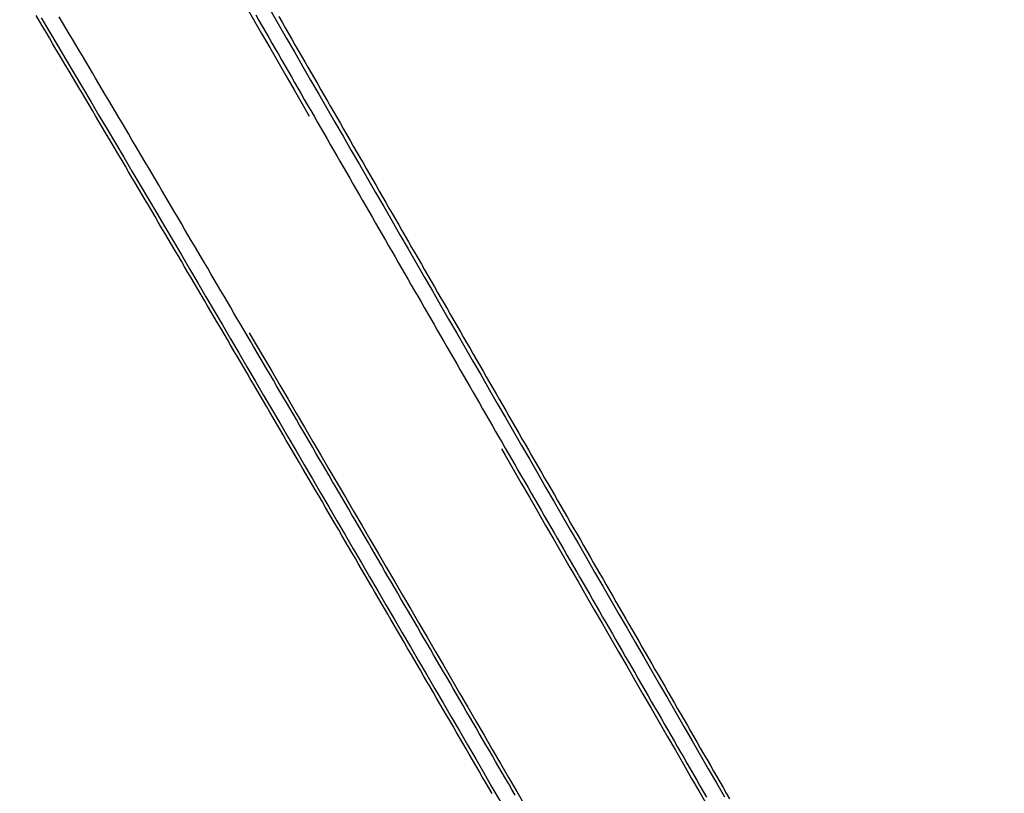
# Model space of a CAD drawing. Header units: metres. Extents: x 209848 to 209928, y 1182430 to 1182563.
# Tile 4 of 256: x 209886 to 209901, y 1182455 to 1182467. Entities that reach past the tile are written whole.
import ezdxf

# ---------------------------------------------------------------- set-up
doc = ezdxf.new("R2010")
doc.units = ezdxf.units.M
doc.header["$MEASUREMENT"] = 0
doc.linetypes.add('DGN Style 2', pattern=[15.036391, 9.021834, -6.014556])
doc.layers.get('0').update_dxf_attribs({"color": 254})

# ---------------------------------------------------------------- blocks, each defined once
blk = doc.blocks.new('*U3')
at = {"color": 40, "linetype": 'Continuous'}
for p, q in [((34.711, -31.738), (34.659, -31.651)), ((34.763, -31.825), (34.711, -31.738)), ((38.457, -31.667), (38.508, -31.755)), ((34.815, -31.912), (34.763, -31.825)), ((38.508, -31.755), (38.559, -31.843)), ((38.559, -31.843), (38.609, -31.931)), ((34.866, -32), (34.815, -31.912)), ((34.918, -32.087), (34.866, -32)), ((38.609, -31.931), (38.66, -32.019)), ((38.66, -32.019), (38.711, -32.107)), ((34.97, -32.174), (34.918, -32.087)), ((35.022, -32.261), (34.97, -32.174)), ((38.711, -32.107), (38.762, -32.195)), ((38.762, -32.195), (38.812, -32.284)), ((35.074, -32.349), (35.022, -32.261)), ((35.126, -32.436), (35.074, -32.349)), ((38.812, -32.284), (38.863, -32.372)), ((35.177, -32.523), (35.126, -32.436)), ((38.863, -32.372), (38.914, -32.46)), ((38.914, -32.46), (38.964, -32.548)), ((35.229, -32.61), (35.177, -32.523)), ((35.281, -32.698), (35.229, -32.61)), ((38.964, -32.548), (39.015, -32.636)), ((39.015, -32.636), (39.066, -32.724)), ((35.333, -32.785), (35.281, -32.698)), ((35.384, -32.872), (35.333, -32.785)), ((39.066, -32.724), (39.116, -32.812)), ((39.116, -32.812), (39.167, -32.9)), ((35.436, -32.96), (35.384, -32.872)), ((35.488, -33.047), (35.436, -32.96)), ((39.167, -32.9), (39.218, -32.988)), ((35.539, -33.134), (35.488, -33.047)), ((39.218, -32.988), (39.269, -33.076)), ((39.269, -33.076), (39.319, -33.164)), ((35.591, -33.222), (35.539, -33.134)), ((35.643, -33.309), (35.591, -33.222)), ((39.319, -33.164), (39.37, -33.252)), ((39.37, -33.252), (39.421, -33.341)), ((35.694, -33.396), (35.643, -33.309)), ((35.746, -33.484), (35.694, -33.396)), ((39.421, -33.341), (39.472, -33.429)), ((39.472, -33.429), (39.522, -33.517)), ((35.798, -33.571), (35.746, -33.484)), ((35.849, -33.658), (35.798, -33.571)), ((39.522, -33.517), (39.573, -33.605)), ((35.901, -33.746), (35.849, -33.658)), ((35.953, -33.833), (35.901, -33.746)), ((39.573, -33.605), (39.624, -33.693)), ((39.624, -33.693), (39.675, -33.781)), ((36.004, -33.921), (35.953, -33.833)), ((39.675, -33.781), (39.725, -33.869)), ((39.725, -33.869), (39.776, -33.957)), ((36.056, -34.008), (36.004, -33.921)), ((36.107, -34.095), (36.056, -34.008)), ((39.776, -33.957), (39.827, -34.045)), ((39.827, -34.045), (39.878, -34.133)), ((36.159, -34.183), (36.107, -34.095)), ((36.211, -34.27), (36.159, -34.183)), ((39.878, -34.133), (39.928, -34.221)), ((36.262, -34.358), (36.211, -34.27)), ((36.314, -34.445), (36.262, -34.358)), ((39.928, -34.221), (39.979, -34.309)), ((39.979, -34.309), (40.03, -34.397)), ((36.365, -34.533), (36.314, -34.445)), ((40.03, -34.397), (40.081, -34.486)), ((40.081, -34.486), (40.131, -34.574)), ((36.417, -34.62), (36.365, -34.533)), ((36.468, -34.707), (36.417, -34.62)), ((40.131, -34.574), (40.182, -34.662)), ((40.182, -34.662), (40.233, -34.75)), ((36.52, -34.795), (36.468, -34.707)), ((36.571, -34.882), (36.52, -34.795)), ((40.233, -34.75), (40.284, -34.838)), ((36.623, -34.97), (36.571, -34.882)), ((36.674, -35.057), (36.623, -34.97)), ((40.284, -34.838), (40.334, -34.926)), ((40.334, -34.926), (40.385, -35.014)), ((36.726, -35.145), (36.674, -35.057)), ((40.385, -35.014), (40.436, -35.102)), ((40.436, -35.102), (40.487, -35.19)), ((36.777, -35.232), (36.726, -35.145)), ((36.829, -35.32), (36.777, -35.232)), ((40.487, -35.19), (40.537, -35.278)), ((40.537, -35.278), (40.588, -35.366)), ((36.88, -35.407), (36.829, -35.32)), ((36.932, -35.495), (36.88, -35.407)), ((40.588, -35.366), (40.639, -35.454)), ((36.983, -35.582), (36.932, -35.495)), ((37.035, -35.67), (36.983, -35.582)), ((40.639, -35.454), (40.69, -35.542)), ((40.69, -35.542), (40.74, -35.63)), ((37.086, -35.757), (37.035, -35.67)), ((40.74, -35.63), (40.791, -35.719)), ((40.791, -35.719), (40.842, -35.807)), ((37.138, -35.845), (37.086, -35.757)), ((37.189, -35.932), (37.138, -35.845)), ((40.842, -35.807), (40.893, -35.895)), ((40.893, -35.895), (40.943, -35.983)), ((37.24, -36.02), (37.189, -35.932)), ((37.292, -36.108), (37.24, -36.02)), ((40.943, -35.983), (40.994, -36.071)), ((37.343, -36.195), (37.292, -36.108)), ((37.395, -36.283), (37.343, -36.195)), ((40.994, -36.071), (41.045, -36.159)), ((41.045, -36.159), (41.096, -36.247)), ((37.446, -36.37), (37.395, -36.283)), ((41.096, -36.247), (41.146, -36.335)), ((41.146, -36.335), (41.197, -36.423)), ((37.497, -36.458), (37.446, -36.37)), ((37.549, -36.545), (37.497, -36.458)), ((41.197, -36.423), (41.248, -36.511)), ((41.248, -36.511), (41.299, -36.599)), ((37.6, -36.633), (37.549, -36.545)), ((37.652, -36.721), (37.6, -36.633)), ((41.299, -36.599), (41.349, -36.687)), ((37.703, -36.808), (37.652, -36.721)), ((37.754, -36.896), (37.703, -36.808)), ((41.349, -36.687), (41.4, -36.775)), ((41.4, -36.775), (41.451, -36.863)), ((37.806, -36.983), (37.754, -36.896)), ((37.857, -37.071), (37.806, -36.983)), ((41.451, -36.863), (41.502, -36.951)), ((41.502, -36.951), (41.553, -37.039)), ((37.908, -37.158), (37.857, -37.071)), ((41.553, -37.039), (41.603, -37.127)), ((41.603, -37.127), (41.654, -37.215)), ((37.96, -37.246), (37.908, -37.158)), ((38.011, -37.334), (37.96, -37.246)), ((41.654, -37.215), (41.705, -37.304)), ((38.062, -37.421), (38.011, -37.334)), ((38.114, -37.509), (38.062, -37.421)), ((41.705, -37.304), (41.756, -37.392)), ((41.756, -37.392), (41.806, -37.48)), ((38.165, -37.597), (38.114, -37.509)), ((38.216, -37.684), (38.165, -37.597)), ((41.806, -37.48), (41.857, -37.568)), ((41.857, -37.568), (41.908, -37.656)), ((38.268, -37.772), (38.216, -37.684)), ((41.908, -37.656), (41.959, -37.744)), ((41.959, -37.744), (42.009, -37.832)), ((38.319, -37.859), (38.268, -37.772)), ((38.37, -37.947), (38.319, -37.859)), ((42.009, -37.832), (42.06, -37.92)), ((38.421, -38.035), (38.37, -37.947)), ((38.473, -38.122), (38.421, -38.035)), ((42.06, -37.92), (42.111, -38.008)), ((42.111, -38.008), (42.162, -38.096)), ((38.524, -38.21), (38.473, -38.122)), ((38.575, -38.298), (38.524, -38.21)), ((42.162, -38.096), (42.212, -38.184)), ((42.212, -38.184), (42.263, -38.272)), ((38.626, -38.385), (38.575, -38.298)), ((42.263, -38.272), (42.314, -38.36)), ((42.314, -38.36), (42.365, -38.448)), ((38.678, -38.473), (38.626, -38.385)), ((38.729, -38.561), (38.678, -38.473)), ((42.365, -38.448), (42.415, -38.536)), ((38.78, -38.648), (38.729, -38.561)), ((38.831, -38.736), (38.78, -38.648)), ((42.415, -38.536), (42.466, -38.624)), ((42.466, -38.624), (42.517, -38.712)), ((38.883, -38.824), (38.831, -38.736)), ((38.934, -38.911), (38.883, -38.824)), ((42.517, -38.712), (42.568, -38.8)), ((42.568, -38.8), (42.618, -38.888)), ((38.985, -38.999), (38.934, -38.911)), ((42.618, -38.888), (42.669, -38.976)), ((42.669, -38.976), (42.72, -39.064)), ((39.036, -39.087), (38.985, -38.999)), ((39.088, -39.174), (39.036, -39.087)), ((42.72, -39.064), (42.771, -39.153)), ((39.139, -39.262), (39.088, -39.174)), ((39.19, -39.35), (39.139, -39.262)), ((42.771, -39.153), (42.821, -39.241)), ((42.821, -39.241), (42.872, -39.329)), ((39.241, -39.438), (39.19, -39.35)), ((39.292, -39.525), (39.241, -39.438)), ((42.872, -39.329), (42.923, -39.417)), ((42.923, -39.417), (42.974, -39.505)), ((39.344, -39.613), (39.292, -39.525)), ((42.974, -39.505), (43.024, -39.593)), ((43.024, -39.593), (43.075, -39.681)), ((39.395, -39.701), (39.344, -39.613)), ((39.446, -39.788), (39.395, -39.701)), ((43.075, -39.681), (43.126, -39.769)), ((39.497, -39.876), (39.446, -39.788)), ((39.548, -39.964), (39.497, -39.876)), ((43.126, -39.769), (43.177, -39.857)), ((43.177, -39.857), (43.228, -39.945)), ((39.599, -40.052), (39.548, -39.964)), ((39.651, -40.139), (39.599, -40.052)), ((43.228, -39.945), (43.278, -40.033)), ((43.278, -40.033), (43.329, -40.121)), ((39.702, -40.227), (39.651, -40.139)), ((43.329, -40.121), (43.38, -40.209)), ((43.38, -40.209), (43.431, -40.297)), ((39.753, -40.315), (39.702, -40.227)), ((39.804, -40.402), (39.753, -40.315)), ((43.431, -40.297), (43.481, -40.385)), ((39.855, -40.49), (39.804, -40.402)), ((39.906, -40.578), (39.855, -40.49)), ((43.481, -40.385), (43.532, -40.473)), ((43.532, -40.473), (43.583, -40.561)), ((39.957, -40.666), (39.906, -40.578)), ((40.009, -40.753), (39.957, -40.666)), ((43.583, -40.561), (43.634, -40.649)), ((43.634, -40.649), (43.684, -40.737)), ((40.06, -40.841), (40.009, -40.753)), ((43.684, -40.737), (43.735, -40.825)), ((43.735, -40.825), (43.786, -40.913)), ((40.111, -40.929), (40.06, -40.841)), ((40.162, -41.017), (40.111, -40.929)), ((43.786, -40.913), (43.837, -41.001)), ((40.213, -41.104), (40.162, -41.017)), ((40.264, -41.192), (40.213, -41.104)), ((43.837, -41.001), (43.887, -41.089)), ((43.887, -41.089), (43.938, -41.177)), ((40.315, -41.28), (40.264, -41.192)), ((40.366, -41.368), (40.315, -41.28)), ((43.938, -41.177), (43.989, -41.265)), ((43.989, -41.265), (44.04, -41.353)), ((40.418, -41.455), (40.366, -41.368)), ((44.04, -41.353), (44.09, -41.441)), ((44.09, -41.441), (44.141, -41.529)), ((40.469, -41.543), (40.418, -41.455)), ((40.52, -41.631), (40.469, -41.543)), ((44.141, -41.529), (44.192, -41.617)), ((40.571, -41.719), (40.52, -41.631)), ((40.622, -41.807), (40.571, -41.719)), ((44.192, -41.617), (44.243, -41.706)), ((44.243, -41.706), (44.294, -41.794)), ((40.673, -41.894), (40.622, -41.807)), ((40.724, -41.982), (40.673, -41.894)), ((44.294, -41.794), (44.344, -41.882)), ((44.344, -41.882), (44.395, -41.97)), ((40.775, -42.07), (40.724, -41.982)), ((40.826, -42.158), (40.775, -42.07)), ((44.395, -41.97), (44.446, -42.058)), ((44.446, -42.058), (44.497, -42.146)), ((40.877, -42.246), (40.826, -42.158)), ((44.497, -42.146), (44.547, -42.234)), ((40.928, -42.333), (40.877, -42.246)), ((40.979, -42.421), (40.928, -42.333)), ((44.547, -42.234), (44.598, -42.322)), ((44.598, -42.322), (44.649, -42.41)), ((41.031, -42.509), (40.979, -42.421)), ((41.082, -42.597), (41.031, -42.509)), ((44.649, -42.41), (44.7, -42.498)), ((44.7, -42.498), (44.75, -42.586)), ((41.133, -42.685), (41.082, -42.597)), ((41.184, -42.772), (41.133, -42.685)), ((44.75, -42.586), (44.801, -42.674)), ((44.801, -42.674), (44.852, -42.762)), ((41.235, -42.86), (41.184, -42.772)), ((44.852, -42.762), (44.903, -42.85)), ((41.286, -42.948), (41.235, -42.86)), ((41.337, -43.036), (41.286, -42.948)), ((44.903, -42.85), (44.953, -42.938)), ((44.953, -42.938), (45.004, -43.026)), ((41.388, -43.124), (41.337, -43.036)), ((41.439, -43.211), (41.388, -43.124)), ((45.004, -43.026), (45.055, -43.114)), ((45.055, -43.114), (45.106, -43.202)), ((41.49, -43.299), (41.439, -43.211)), ((41.541, -43.387), (41.49, -43.299)), ((45.106, -43.202), (45.157, -43.29)), ((45.157, -43.29), (45.207, -43.378)), ((41.592, -43.475), (41.541, -43.387)), ((45.207, -43.378), (45.258, -43.466)), ((41.643, -43.563), (41.592, -43.475)), ((41.694, -43.65), (41.643, -43.563)), ((45.258, -43.466), (45.309, -43.554)), ((45.309, -43.554), (45.36, -43.642)), ((41.745, -43.738), (41.694, -43.65)), ((41.796, -43.826), (41.745, -43.738)), ((45.36, -43.642), (45.41, -43.73)), ((45.41, -43.73), (45.461, -43.818)), ((45.461, -43.818), (45.512, -43.906))]:
    blk.add_line(p, q, dxfattribs=at)
at = {"color": 3, "linetype": 'Continuous'}
for p, q in [((35.073, -31.759), (35.021, -31.672)), ((38.096, -31.64), (38.147, -31.728)), ((38.147, -31.728), (38.197, -31.816)), ((35.124, -31.846), (35.073, -31.759)), ((35.176, -31.934), (35.124, -31.846)), ((38.197, -31.816), (38.248, -31.904)), ((35.228, -32.021), (35.176, -31.934)), ((35.28, -32.108), (35.228, -32.021)), ((38.248, -31.904), (38.299, -31.992)), ((38.299, -31.992), (38.349, -32.081)), ((35.332, -32.195), (35.28, -32.108)), ((35.384, -32.283), (35.332, -32.195)), ((38.349, -32.081), (38.4, -32.169)), ((38.4, -32.169), (38.451, -32.257)), ((35.435, -32.37), (35.384, -32.283)), ((38.451, -32.257), (38.501, -32.345)), ((38.501, -32.345), (38.552, -32.433)), ((35.487, -32.457), (35.435, -32.37)), ((35.539, -32.545), (35.487, -32.457)), ((38.552, -32.433), (38.603, -32.521)), ((35.591, -32.632), (35.539, -32.545)), ((35.642, -32.719), (35.591, -32.632)), ((38.603, -32.521), (38.654, -32.609)), ((38.654, -32.609), (38.704, -32.697)), ((35.694, -32.807), (35.642, -32.719)), ((35.746, -32.894), (35.694, -32.807)), ((38.704, -32.697), (38.755, -32.786)), ((38.755, -32.786), (38.806, -32.874)), ((35.798, -32.982), (35.746, -32.894)), ((38.806, -32.874), (38.856, -32.962)), ((38.856, -32.962), (38.907, -33.05)), ((35.849, -33.069), (35.798, -32.982)), ((35.901, -33.156), (35.849, -33.069)), ((38.907, -33.05), (38.958, -33.138)), ((35.953, -33.244), (35.901, -33.156)), ((36.004, -33.331), (35.953, -33.244)), ((38.958, -33.138), (39.009, -33.226)), ((39.009, -33.226), (39.059, -33.314)), ((36.056, -33.418), (36.004, -33.331)), ((36.108, -33.506), (36.056, -33.418)), ((39.059, -33.314), (39.11, -33.402)), ((39.11, -33.402), (39.161, -33.49)), ((36.159, -33.593), (36.108, -33.506)), ((36.211, -33.681), (36.159, -33.593)), ((39.161, -33.49), (39.212, -33.578)), ((39.212, -33.578), (39.262, -33.667)), ((36.263, -33.768), (36.211, -33.681)), ((39.262, -33.667), (39.313, -33.755)), ((36.314, -33.856), (36.263, -33.768)), ((36.366, -33.943), (36.314, -33.856)), ((39.313, -33.755), (39.364, -33.843)), ((39.364, -33.843), (39.415, -33.931)), ((36.417, -34.03), (36.366, -33.943)), ((36.469, -34.118), (36.417, -34.03)), ((39.415, -33.931), (39.465, -34.019)), ((39.465, -34.019), (39.516, -34.107)), ((36.521, -34.205), (36.469, -34.118)), ((36.572, -34.293), (36.521, -34.205)), ((39.516, -34.107), (39.567, -34.195)), ((39.567, -34.195), (39.618, -34.283)), ((36.624, -34.38), (36.572, -34.293)), ((39.618, -34.283), (39.668, -34.371)), ((36.675, -34.468), (36.624, -34.38)), ((36.727, -34.555), (36.675, -34.468)), ((39.668, -34.371), (39.719, -34.459)), ((39.719, -34.459), (39.77, -34.547)), ((36.778, -34.643), (36.727, -34.555)), ((36.83, -34.73), (36.778, -34.643)), ((39.77, -34.547), (39.821, -34.635)), ((39.821, -34.635), (39.871, -34.723)), ((36.881, -34.818), (36.83, -34.73)), ((36.933, -34.905), (36.881, -34.818)), ((39.871, -34.723), (39.922, -34.812)), ((39.922, -34.812), (39.973, -34.9)), ((36.984, -34.993), (36.933, -34.905)), ((39.973, -34.9), (40.024, -34.988)), ((37.036, -35.08), (36.984, -34.993)), ((37.087, -35.168), (37.036, -35.08)), ((40.024, -34.988), (40.074, -35.076)), ((40.074, -35.076), (40.125, -35.164)), ((37.139, -35.255), (37.087, -35.168)), ((37.19, -35.343), (37.139, -35.255)), ((40.125, -35.164), (40.176, -35.252)), ((40.176, -35.252), (40.227, -35.34)), ((37.242, -35.43), (37.19, -35.343)), ((37.293, -35.518), (37.242, -35.43)), ((40.227, -35.34), (40.278, -35.428)), ((40.278, -35.428), (40.328, -35.516)), ((37.345, -35.605), (37.293, -35.518)), ((40.328, -35.516), (40.379, -35.604)), ((37.396, -35.693), (37.345, -35.605)), ((37.448, -35.781), (37.396, -35.693)), ((40.379, -35.604), (40.43, -35.692)), ((40.43, -35.692), (40.481, -35.78)), ((37.499, -35.868), (37.448, -35.781)), ((37.551, -35.956), (37.499, -35.868)), ((40.481, -35.78), (40.531, -35.868)), ((40.531, -35.868), (40.582, -35.956)), ((37.602, -36.043), (37.551, -35.956)), ((37.653, -36.131), (37.602, -36.043)), ((40.582, -35.956), (40.633, -36.044)), ((40.633, -36.044), (40.684, -36.133)), ((37.705, -36.218), (37.653, -36.131)), ((40.684, -36.133), (40.734, -36.221)), ((37.756, -36.306), (37.705, -36.218)), ((37.808, -36.394), (37.756, -36.306)), ((40.734, -36.221), (40.785, -36.309)), ((40.785, -36.309), (40.836, -36.397)), ((37.859, -36.481), (37.808, -36.394)), ((37.91, -36.569), (37.859, -36.481)), ((40.836, -36.397), (40.887, -36.485)), ((40.887, -36.485), (40.937, -36.573)), ((37.962, -36.656), (37.91, -36.569)), ((38.013, -36.744), (37.962, -36.656)), ((40.937, -36.573), (40.988, -36.661)), ((40.988, -36.661), (41.039, -36.749)), ((38.064, -36.832), (38.013, -36.744)), ((41.039, -36.749), (41.09, -36.837)), ((38.116, -36.919), (38.064, -36.832)), ((38.167, -37.007), (38.116, -36.919)), ((41.09, -36.837), (41.14, -36.925)), ((41.14, -36.925), (41.191, -37.013)), ((38.219, -37.094), (38.167, -37.007)), ((38.27, -37.182), (38.219, -37.094)), ((41.191, -37.013), (41.242, -37.101)), ((41.242, -37.101), (41.293, -37.189)), ((38.321, -37.27), (38.27, -37.182)), ((38.372, -37.357), (38.321, -37.27)), ((41.293, -37.189), (41.343, -37.277)), ((41.343, -37.277), (41.394, -37.365)), ((38.424, -37.445), (38.372, -37.357)), ((38.475, -37.533), (38.424, -37.445)), ((41.394, -37.365), (41.445, -37.453)), ((38.526, -37.62), (38.475, -37.533)), ((41.445, -37.453), (41.496, -37.541)), ((41.496, -37.541), (41.546, -37.629)), ((38.578, -37.708), (38.526, -37.62)), ((38.629, -37.796), (38.578, -37.708)), ((41.546, -37.629), (41.597, -37.718)), ((41.597, -37.718), (41.648, -37.806)), ((38.68, -37.883), (38.629, -37.796)), ((38.732, -37.971), (38.68, -37.883)), ((41.648, -37.806), (41.699, -37.894)), ((41.699, -37.894), (41.749, -37.982)), ((38.783, -38.059), (38.732, -37.971)), ((38.834, -38.146), (38.783, -38.059)), ((41.749, -37.982), (41.8, -38.07)), ((38.885, -38.234), (38.834, -38.146)), ((41.8, -38.07), (41.851, -38.158)), ((41.851, -38.158), (41.902, -38.246)), ((38.937, -38.322), (38.885, -38.234)), ((38.988, -38.409), (38.937, -38.322)), ((41.902, -38.246), (41.952, -38.334)), ((41.952, -38.334), (42.003, -38.422)), ((39.039, -38.497), (38.988, -38.409)), ((39.09, -38.585), (39.039, -38.497)), ((42.003, -38.422), (42.054, -38.51)), ((42.054, -38.51), (42.105, -38.598)), ((39.142, -38.672), (39.09, -38.585)), ((39.193, -38.76), (39.142, -38.672)), ((42.105, -38.598), (42.155, -38.686)), ((39.244, -38.848), (39.193, -38.76)), ((42.155, -38.686), (42.206, -38.774)), ((42.206, -38.774), (42.257, -38.862)), ((39.295, -38.935), (39.244, -38.848)), ((39.347, -39.023), (39.295, -38.935)), ((42.257, -38.862), (42.308, -38.95)), ((42.308, -38.95), (42.358, -39.038)), ((39.398, -39.111), (39.347, -39.023)), ((39.449, -39.199), (39.398, -39.111)), ((42.358, -39.038), (42.409, -39.126)), ((42.409, -39.126), (42.46, -39.214)), ((39.5, -39.286), (39.449, -39.199)), ((39.551, -39.374), (39.5, -39.286)), ((42.46, -39.214), (42.511, -39.302)), ((39.603, -39.462), (39.551, -39.374)), ((42.511, -39.302), (42.562, -39.39)), ((42.562, -39.39), (42.612, -39.478)), ((39.654, -39.549), (39.603, -39.462)), ((39.705, -39.637), (39.654, -39.549)), ((42.612, -39.478), (42.663, -39.566)), ((42.663, -39.566), (42.714, -39.655)), ((39.756, -39.725), (39.705, -39.637)), ((39.807, -39.813), (39.756, -39.725)), ((42.714, -39.655), (42.765, -39.743)), ((42.765, -39.743), (42.815, -39.831)), ((39.859, -39.9), (39.807, -39.813)), ((39.91, -39.988), (39.859, -39.9)), ((42.815, -39.831), (42.866, -39.919)), ((39.961, -40.076), (39.91, -39.988)), ((42.866, -39.919), (42.917, -40.007)), ((42.917, -40.007), (42.968, -40.095)), ((40.012, -40.164), (39.961, -40.076)), ((40.063, -40.251), (40.012, -40.164)), ((42.968, -40.095), (43.018, -40.183)), ((43.018, -40.183), (43.069, -40.271)), ((40.114, -40.339), (40.063, -40.251)), ((40.165, -40.427), (40.114, -40.339)), ((43.069, -40.271), (43.12, -40.359)), ((43.12, -40.359), (43.171, -40.447)), ((40.217, -40.515), (40.165, -40.427)), ((40.268, -40.602), (40.217, -40.515)), ((43.171, -40.447), (43.221, -40.535)), ((40.319, -40.69), (40.268, -40.602)), ((43.221, -40.535), (43.272, -40.623)), ((43.272, -40.623), (43.323, -40.711)), ((40.37, -40.778), (40.319, -40.69)), ((40.421, -40.866), (40.37, -40.778)), ((43.323, -40.711), (43.374, -40.799)), ((43.374, -40.799), (43.424, -40.887)), ((40.472, -40.953), (40.421, -40.866)), ((40.523, -41.041), (40.472, -40.953)), ((43.424, -40.887), (43.475, -40.975)), ((43.475, -40.975), (43.526, -41.063)), ((40.575, -41.129), (40.523, -41.041)), ((40.626, -41.217), (40.575, -41.129)), ((43.526, -41.063), (43.577, -41.151)), ((40.677, -41.305), (40.626, -41.217)), ((43.577, -41.151), (43.628, -41.239)), ((43.628, -41.239), (43.678, -41.327)), ((40.728, -41.392), (40.677, -41.305)), ((40.779, -41.48), (40.728, -41.392)), ((43.678, -41.327), (43.729, -41.415)), ((43.729, -41.415), (43.78, -41.503)), ((40.83, -41.568), (40.779, -41.48)), ((40.881, -41.656), (40.83, -41.568)), ((43.78, -41.503), (43.831, -41.591)), ((43.831, -41.591), (43.881, -41.679)), ((40.932, -41.743), (40.881, -41.656)), ((40.983, -41.831), (40.932, -41.743)), ((43.881, -41.679), (43.932, -41.767)), ((41.034, -41.919), (40.983, -41.831)), ((43.932, -41.767), (43.983, -41.855)), ((43.983, -41.855), (44.034, -41.943)), ((41.086, -42.007), (41.034, -41.919)), ((41.137, -42.095), (41.086, -42.007)), ((44.034, -41.943), (44.084, -42.031)), ((44.084, -42.031), (44.135, -42.119)), ((41.188, -42.182), (41.137, -42.095)), ((41.239, -42.27), (41.188, -42.182)), ((44.135, -42.119), (44.186, -42.208)), ((44.186, -42.208), (44.237, -42.296)), ((41.29, -42.358), (41.239, -42.27)), ((41.341, -42.446), (41.29, -42.358)), ((44.237, -42.296), (44.287, -42.384)), ((41.392, -42.534), (41.341, -42.446)), ((44.287, -42.384), (44.338, -42.472)), ((44.338, -42.472), (44.389, -42.56)), ((41.443, -42.622), (41.392, -42.534)), ((41.494, -42.709), (41.443, -42.622)), ((44.389, -42.56), (44.44, -42.648)), ((44.44, -42.648), (44.491, -42.736)), ((41.545, -42.797), (41.494, -42.709)), ((41.596, -42.885), (41.545, -42.797)), ((44.491, -42.736), (44.541, -42.824)), ((44.541, -42.824), (44.592, -42.912)), ((41.647, -42.973), (41.596, -42.885)), ((41.698, -43.061), (41.647, -42.973)), ((44.592, -42.912), (44.643, -43)), ((41.749, -43.148), (41.698, -43.061)), ((41.8, -43.236), (41.749, -43.148)), ((44.643, -43), (44.694, -43.088)), ((44.694, -43.088), (44.744, -43.176)), ((41.851, -43.324), (41.8, -43.236)), ((44.744, -43.176), (44.795, -43.264)), ((44.795, -43.264), (44.846, -43.352)), ((41.903, -43.412), (41.851, -43.324)), ((41.954, -43.5), (41.903, -43.412)), ((44.846, -43.352), (44.897, -43.44)), ((44.897, -43.44), (44.947, -43.528)), ((42.005, -43.588), (41.954, -43.5)), ((42.056, -43.675), (42.005, -43.588)), ((44.947, -43.528), (44.998, -43.616)), ((42.107, -43.763), (42.056, -43.675)), ((42.158, -43.851), (42.107, -43.763)), ((44.998, -43.616), (45.049, -43.704)), ((45.049, -43.704), (45.1, -43.792)), ((45.1, -43.792), (45.151, -43.88))]:
    blk.add_line(p, q, dxfattribs=at)
blk = doc.blocks.new('ATTEMP')
at = {"color": 5, "linetype": 'Continuous', "flags": 128}
for points in [[(29.81, -31.561), (29.937, -31.781), (30.064, -32.001), (30.191, -32.22), (30.318, -32.44), (30.445, -32.66), (30.572, -32.88), (30.699, -33.1), (30.826, -33.32), (30.953, -33.54), (31.08, -33.76), (31.207, -33.98), (31.334, -34.2), (31.461, -34.42), (31.588, -34.64), (31.715, -34.86), (31.842, -35.08), (31.969, -35.3), (32.096, -35.52), (32.223, -35.74), (32.35, -35.96), (32.477, -36.18), (32.604, -36.4), (32.731, -36.62), (32.858, -36.84), (32.985, -37.06), (33.112, -37.28), (33.239, -37.5), (33.366, -37.72), (33.493, -37.939), (33.62, -38.159), (33.747, -38.379), (33.874, -38.599), (34.001, -38.819), (34.128, -39.039), (34.255, -39.259), (34.382, -39.479), (34.509, -39.699), (34.636, -39.919), (34.763, -40.139), (34.89, -40.359), (35.017, -40.579), (35.144, -40.799), (35.271, -41.019), (35.398, -41.239), (35.525, -41.459), (35.652, -41.679), (35.779, -41.899), (35.906, -42.119), (36.033, -42.339), (36.16, -42.559), (36.287, -42.779), (36.414, -42.999), (36.541, -43.218), (36.668, -43.438), (36.795, -43.658), (36.922, -43.878)], [(26.227, -31.686), (26.357, -31.904), (26.486, -32.122), (26.615, -32.34), (26.745, -32.558), (26.874, -32.776), (27.003, -32.994), (27.132, -33.212), (27.261, -33.43), (27.39, -33.649), (27.519, -33.867), (27.648, -34.085), (27.777, -34.304), (27.906, -34.522), (28.035, -34.741), (28.163, -34.959), (28.292, -35.178), (28.421, -35.396), (28.549, -35.615), (28.678, -35.834), (28.806, -36.052), (28.935, -36.271), (29.063, -36.49), (29.191, -36.709), (29.32, -36.927), (29.448, -37.146), (29.576, -37.365), (29.704, -37.584), (29.833, -37.803), (29.961, -38.022), (30.089, -38.241), (30.217, -38.46), (30.345, -38.679), (30.473, -38.898), (30.601, -39.117), (30.729, -39.337), (30.857, -39.556), (30.985, -39.775), (31.113, -39.994), (31.241, -40.213), (31.368, -40.433), (31.496, -40.652), (31.624, -40.871), (31.752, -41.091), (31.879, -41.31), (32.007, -41.529), (32.135, -41.749), (32.263, -41.968), (32.39, -42.187), (32.518, -42.407), (32.645, -42.626), (32.773, -42.846), (32.901, -43.065), (33.028, -43.285), (33.156, -43.504), (33.283, -43.724), (33.411, -43.943)]]:
    blk.add_lwpolyline(points, dxfattribs=at)
at = {"color": 1, "linetype": 'DGN Style 2', "flags": 128}
blk.add_lwpolyline([(-9.736, 0.001), (-9.732, 0.262), (-9.721, 0.526), (-9.701, 0.79), (-9.674, 1.054), (-9.639, 1.319), (-9.596, 1.584), (-9.545, 1.848), (-9.487, 2.111), (-9.421, 2.374), (-9.347, 2.635), (-9.266, 2.895), (-9.177, 3.154), (-9.081, 3.41), (-8.977, 3.664), (-8.866, 3.916), (-8.747, 4.164), (-8.621, 4.41), (-8.488, 4.653), (-8.348, 4.892), (-8.201, 5.127), (-8.048, 5.359), (-7.887, 5.586), (-7.72, 5.809), (-7.546, 6.027), (-7.366, 6.241), (-7.179, 6.449), (-6.987, 6.652), (-6.788, 6.85), (-6.584, 7.042), (-6.374, 7.229), (-6.159, 7.409), (-5.938, 7.583), (-5.712, 7.751), (-5.482, 7.913), (-5.246, 8.067), (-5.007, 8.215), (-4.762, 8.356), (-4.514, 8.49), (-4.262, 8.617), (-4.006, 8.736), (-3.746, 8.848), (-3.484, 8.953), (-3.218, 9.05), (-2.949, 9.138), (-2.678, 9.22), (-2.405, 9.293), (-2.129, 9.358), (-1.852, 9.415), (-1.573, 9.464), (-1.292, 9.505), (-1.011, 9.537), (-0.728, 9.561), (-0.445, 9.577), (-0.161, 9.585), (0.122, 9.584), (0.406, 9.575), (0.689, 9.557), (0.972, 9.532), (1.254, 9.497), (1.535, 9.455), (1.814, 9.404), (2.092, 9.345), (2.368, 9.278), (2.642, 9.203), (2.914, 9.119), (3.183, 9.028), (3.449, 8.929), (3.713, 8.821), (3.973, 8.707), (4.229, 8.584), (4.482, 8.454), (4.731, 8.316), (4.976, 8.171), (5.216, 8.019), (5.452, 7.86), (5.683, 7.694), (5.909, 7.521), (6.13, 7.341), (6.345, 7.155), (6.555, 6.963), (6.759, 6.764), (6.957, 6.56), (7.149, 6.35), (7.334, 6.134), (7.513, 5.912), (7.686, 5.686), (7.851, 5.454), (8.009, 5.22), (8.161, 4.987), (8.313, 4.755), (8.463, 4.523), (8.611, 4.29), (8.759, 4.058), (8.905, 3.825), (9.051, 3.593), (9.195, 3.361), (9.338, 3.129), (9.48, 2.898), (9.622, 2.666), (9.763, 2.435), (9.902, 2.204), (10.042, 1.974), (10.18, 1.744), (10.318, 1.514), (10.455, 1.284), (10.591, 1.055), (10.727, 0.826), (10.863, 0.598), (10.998, 0.369), (11.132, 0.141), (11.266, -0.086), (11.4, -0.314), (11.533, -0.541), (11.666, -0.768), (11.799, -0.994), (11.931, -1.221), (12.063, -1.447), (12.195, -1.672), (12.326, -1.898), (12.457, -2.123), (12.588, -2.348), (12.719, -2.573), (12.849, -2.798), (12.98, -3.022), (13.11, -3.247), (13.24, -3.471), (13.37, -3.694), (13.499, -3.918), (13.629, -4.142), (13.758, -4.365), (13.888, -4.588), (14.017, -4.811), (14.146, -5.034), (14.275, -5.257), (14.404, -5.48), (14.532, -5.702), (14.661, -5.925), (14.789, -6.147), (14.918, -6.369), (15.046, -6.591), (15.175, -6.813), (15.303, -7.035), (15.431, -7.257), (15.559, -7.479), (15.687, -7.701), (15.815, -7.922), (15.943, -8.144), (16.071, -8.365), (16.199, -8.587), (16.327, -8.808), (16.455, -9.029), (16.583, -9.25), (16.71, -9.471), (16.838, -9.692), (16.966, -9.913), (17.093, -10.134), (17.221, -10.355), (17.348, -10.576), (17.476, -10.797), (17.603, -11.018), (17.731, -11.239), (17.858, -11.459), (17.986, -11.68), (18.113, -11.901), (18.24, -12.121), (18.368, -12.342), (18.495, -12.562), (18.622, -12.783), (18.75, -13.003), (18.877, -13.224), (19.004, -13.444), (19.132, -13.665), (19.259, -13.885), (19.386, -14.106), (19.513, -14.326), (19.641, -14.546), (19.768, -14.767), (19.895, -14.987), (20.022, -15.207), (20.149, -15.427), (20.277, -15.648), (20.404, -15.868), (20.531, -16.088), (20.658, -16.308), (20.785, -16.529), (20.912, -16.749), (21.039, -16.969), (21.167, -17.189), (21.294, -17.409), (21.421, -17.63), (21.548, -17.85), (21.675, -18.07), (21.802, -18.29), (21.929, -18.51), (22.056, -18.73), (22.183, -18.95), (22.31, -19.17), (22.437, -19.39), (22.565, -19.611), (22.692, -19.831), (22.819, -20.051), (22.946, -20.271), (23.073, -20.491), (23.2, -20.711), (23.327, -20.931), (23.454, -21.151), (23.581, -21.371), (23.708, -21.591), (23.835, -21.811), (23.962, -22.031), (24.089, -22.251), (24.216, -22.471), (24.343, -22.691), (24.47, -22.911), (24.597, -23.131), (24.724, -23.351), (24.851, -23.571), (24.978, -23.791), (25.105, -24.011), (25.232, -24.231), (25.359, -24.451), (25.486, -24.671), (25.613, -24.891), (25.74, -25.111), (25.867, -25.331), (25.994, -25.551), (26.121, -25.771), (26.248, -25.991), (26.375, -26.211), (26.502, -26.431), (26.629, -26.651), (26.756, -26.871), (26.883, -27.091), (27.01, -27.311), (27.137, -27.531), (27.264, -27.751), (27.391, -27.971), (27.518, -28.191), (27.645, -28.411), (27.772, -28.631), (27.899, -28.851), (28.026, -29.071), (28.153, -29.291), (28.28, -29.511), (28.407, -29.731), (28.534, -29.951), (28.661, -30.171), (28.788, -30.391), (28.915, -30.611), (29.042, -30.831), (29.169, -31.051), (29.296, -31.271), (29.423, -31.491), (29.55, -31.711), (29.677, -31.931), (29.804, -32.151), (29.931, -32.37), (30.058, -32.59), (30.185, -32.81), (30.312, -33.03), (30.439, -33.25), (30.566, -33.47), (30.693, -33.69), (30.82, -33.91), (30.947, -34.13), (31.074, -34.35), (31.201, -34.57), (31.328, -34.79), (31.455, -35.01), (31.582, -35.23), (31.709, -35.45), (31.836, -35.67), (31.963, -35.89), (32.09, -36.11), (32.217, -36.33), (32.344, -36.55), (32.471, -36.77), (32.598, -36.99), (32.725, -37.21), (32.852, -37.43), (32.979, -37.65), (33.106, -37.87), (33.233, -38.089), (33.36, -38.309), (33.487, -38.529), (33.614, -38.749), (33.741, -38.969), (33.868, -39.189), (33.995, -39.409), (34.122, -39.629), (34.249, -39.849), (34.376, -40.069), (34.503, -40.289), (34.63, -40.509), (34.757, -40.729), (34.884, -40.949), (35.011, -41.169), (35.138, -41.389), (35.265, -41.609), (35.392, -41.829), (35.519, -42.049), (35.646, -42.269), (35.773, -42.489), (35.9, -42.709), (36.027, -42.929), (36.154, -43.149), (36.281, -43.368), (36.408, -43.588), (36.535, -43.808), (36.662, -44.028), (36.789, -44.248), (36.916, -44.468), (37.043, -44.688), (37.17, -44.908), (37.297, -45.128), (37.424, -45.348), (37.551, -45.568), (37.678, -45.788), (37.805, -46.008), (37.932, -46.228), (38.059, -46.448), (38.186, -46.668), (38.313, -46.888), (38.44, -47.108), (38.567, -47.328), (38.694, -47.548), (38.821, -47.768), (38.948, -47.988), (39.075, -48.208), (39.202, -48.427), (39.329, -48.647), (39.456, -48.867), (39.583, -49.087), (39.71, -49.307), (39.837, -49.527), (39.964, -49.747), (40.091, -49.967), (40.218, -50.187), (40.345, -50.407), (40.472, -50.627), (40.599, -50.847), (40.726, -51.067), (40.853, -51.287), (40.98, -51.507), (41.107, -51.727), (41.234, -51.947), (41.361, -52.167), (41.488, -52.387), (41.615, -52.607), (41.742, -52.827), (41.869, -53.047), (41.996, -53.267), (42.123, -53.487), (42.25, -53.706), (42.377, -53.926), (42.504, -54.146), (42.631, -54.366), (42.722, -54.524)], dxfattribs=at)
at = {"color": 6, "linetype": 'DGN Style 2', "flags": 128}
blk.add_lwpolyline([(-7.286, -27.61), (-7.286, -27.356), (-7.286, -27.102), (-7.286, -26.849), (-7.286, -26.596), (-7.286, -26.344), (-7.286, -26.092), (-7.286, -25.842), (-7.286, -25.592), (-7.286, -25.344), (-7.286, -25.097), (-7.286, -24.851), (-7.286, -24.606), (-7.287, -24.362), (-7.287, -24.12), (-7.287, -23.88), (-7.287, -23.64), (-7.287, -23.403), (-7.288, -23.166), (-7.288, -22.932), (-7.288, -22.699), (-7.289, -22.467), (-7.289, -22.237), (-7.29, -22.009), (-7.29, -21.782), (-7.291, -21.557), (-7.291, -21.334), (-7.292, -21.112), (-7.293, -20.892), (-7.293, -20.674), (-7.294, -20.458), (-7.295, -20.243), (-7.295, -20.03), (-7.296, -19.819), (-7.297, -19.61), (-7.297, -19.402), (-7.298, -19.196), (-7.299, -18.992), (-7.299, -18.79), (-7.3, -18.589), (-7.3, -18.391), (-7.301, -18.194), (-7.301, -17.999), (-7.301, -17.806), (-7.301, -17.614), (-7.301, -17.425), (-7.301, -17.237), (-7.301, -17.051), (-7.3, -16.867), (-7.3, -16.685), (-7.299, -16.504), (-7.298, -16.326), (-7.297, -16.149), (-7.296, -15.974), (-7.295, -15.801), (-7.293, -15.629), (-7.291, -15.46), (-7.289, -15.292), (-7.287, -15.126), (-7.284, -14.962), (-7.282, -14.799), (-7.279, -14.639), (-7.275, -14.48), (-7.272, -14.323), (-7.268, -14.167), (-7.264, -14.014), (-7.26, -13.862), (-7.255, -13.712), (-7.25, -13.564), (-7.245, -13.417), (-7.24, -13.272), (-7.234, -13.129), (-7.228, -12.988), (-7.222, -12.848), (-7.215, -12.71), (-7.209, -12.574), (-7.201, -12.439), (-7.194, -12.306), (-7.186, -12.175), (-7.178, -12.045), (-7.17, -11.917), (-7.162, -11.791), (-7.153, -11.666), (-7.144, -11.543), (-7.134, -11.421), (-7.125, -11.301), (-7.115, -11.183), (-7.104, -11.066), (-7.094, -10.95), (-7.083, -10.835), (-7.072, -10.718), (-7.06, -10.6), (-7.047, -10.482), (-7.034, -10.363), (-7.02, -10.243), (-7.006, -10.123), (-6.991, -10.002), (-6.976, -9.88), (-6.959, -9.759), (-6.943, -9.637), (-6.925, -9.515), (-6.907, -9.392), (-6.888, -9.27), (-6.868, -9.147), (-6.848, -9.025), (-6.826, -8.903), (-6.804, -8.78), (-6.781, -8.658), (-6.758, -8.536), (-6.733, -8.415), (-6.707, -8.294), (-6.681, -8.173), (-6.653, -8.053), (-6.625, -7.933), (-6.595, -7.814), (-6.565, -7.695), (-6.533, -7.577), (-6.501, -7.46), (-6.467, -7.344), (-6.432, -7.228), (-6.396, -7.113), (-6.359, -6.999), (-6.32, -6.886), (-6.281, -6.774), (-6.24, -6.663), (-6.197, -6.553), (-6.154, -6.445), (-6.109, -6.337), (-6.063, -6.23), (-6.015, -6.125), (-5.967, -6.021), (-5.916, -5.918), (-5.865, -5.817), (-5.812, -5.717), (-5.757, -5.618), (-5.701, -5.521), (-5.644, -5.425), (-5.585, -5.33), (-5.525, -5.237), (-5.463, -5.145), (-5.399, -5.055), (-5.334, -4.966), (-5.268, -4.879), (-5.199, -4.793), (-5.129, -4.708), (-5.057, -4.625), (-4.984, -4.543), (-4.909, -4.463), (-4.831, -4.384), (-4.752, -4.306), (-4.671, -4.23), (-4.588, -4.156), (-4.503, -4.082), (-4.415, -4.011), (-4.326, -3.94), (-4.234, -3.872), (-4.14, -3.804), (-4.044, -3.739), (-3.945, -3.675), (-3.844, -3.612), (-3.74, -3.551), (-3.634, -3.492), (-3.525, -3.435), (-3.414, -3.38), (-3.3, -3.326), (-3.183, -3.275), (-3.064, -3.225), (-2.942, -3.178), (-2.817, -3.132), (-2.689, -3.089), (-2.559, -3.048), (-2.426, -3.01), (-2.291, -2.974), (-2.152, -2.941), (-2.011, -2.91), (-1.868, -2.882), (-1.722, -2.857), (-1.573, -2.834), (-1.422, -2.815), (-1.268, -2.799), (-1.112, -2.785), (-0.953, -2.775), (-0.793, -2.768), (-0.63, -2.764), (-0.465, -2.763), (-0.297, -2.766), (-0.128, -2.773), (0.043, -2.782), (0.216, -2.795), (0.39, -2.812), (0.566, -2.832), (0.744, -2.856), (0.923, -2.883), (1.104, -2.914), (1.286, -2.949), (1.469, -2.987), (1.653, -3.029), (1.839, -3.074), (2.025, -3.123), (2.212, -3.175), (2.399, -3.231), (2.588, -3.291), (2.777, -3.354), (2.966, -3.421), (3.156, -3.491), (3.347, -3.564), (3.537, -3.641), (3.728, -3.721), (3.919, -3.805), (4.11, -3.892), (4.301, -3.982), (4.492, -4.075), (4.682, -4.171), (4.873, -4.271), (5.064, -4.373), (5.254, -4.479), (5.444, -4.587), (5.633, -4.698), (5.822, -4.812), (6.011, -4.929), (6.199, -5.049), (6.386, -5.171), (6.573, -5.296), (6.76, -5.423), (6.946, -5.553), (7.131, -5.685), (7.316, -5.819), (7.5, -5.956), (7.683, -6.096), (7.865, -6.237), (8.047, -6.38), (8.228, -6.526), (8.408, -6.674), (8.588, -6.824), (8.767, -6.975), (8.944, -7.129), (9.122, -7.284), (9.298, -7.441), (9.473, -7.6), (9.648, -7.761), (9.822, -7.924), (9.995, -8.088), (10.168, -8.253), (10.339, -8.42), (10.51, -8.589), (10.68, -8.759), (10.849, -8.93), (11.017, -9.103), (11.185, -9.277), (11.351, -9.453), (11.517, -9.63), (11.682, -9.808), (11.847, -9.987), (12.01, -10.167), (12.173, -10.349), (12.336, -10.531), (12.497, -10.715), (12.658, -10.899), (12.818, -11.085), (12.977, -11.272), (13.136, -11.459), (13.294, -11.648), (13.451, -11.837), (13.607, -12.028), (13.763, -12.219), (13.919, -12.411), (14.073, -12.603), (14.227, -12.797), (14.381, -12.991), (14.534, -13.186), (14.686, -13.382), (14.837, -13.578), (14.989, -13.775), (15.139, -13.973), (15.289, -14.171), (15.438, -14.37), (15.587, -14.57), (15.736, -14.77), (15.884, -14.971), (16.031, -15.172), (16.178, -15.374), (16.324, -15.576), (16.47, -15.779), (16.616, -15.982), (16.761, -16.186), (16.905, -16.39), (17.049, -16.595), (17.193, -16.8), (17.337, -17.005), (17.479, -17.211), (17.622, -17.417), (17.764, -17.624), (17.906, -17.831), (18.047, -18.038), (18.188, -18.246), (18.329, -18.454), (18.469, -18.663), (18.609, -18.871), (18.749, -19.081), (18.888, -19.29), (19.027, -19.5), (19.166, -19.71), (19.304, -19.92), (19.443, -20.13), (19.58, -20.341), (19.718, -20.552), (19.855, -20.763), (19.992, -20.975), (20.129, -21.187), (20.266, -21.399), (20.402, -21.611), (20.538, -21.823), (20.674, -22.036), (20.809, -22.249), (20.945, -22.462), (21.08, -22.675), (21.215, -22.889), (21.349, -23.102), (21.484, -23.316), (21.618, -23.53), (21.752, -23.744), (21.886, -23.958), (22.02, -24.173), (22.153, -24.387), (22.287, -24.602), (22.42, -24.817), (22.553, -25.032), (22.686, -25.247), (22.819, -25.463), (22.951, -25.678), (23.084, -25.894), (23.216, -26.109), (23.348, -26.325), (23.48, -26.541), (23.612, -26.757), (23.744, -26.973), (23.875, -27.189), (24.007, -27.406), (24.138, -27.622), (24.269, -27.839), (24.4, -28.055), (24.531, -28.272), (24.662, -28.489), (24.793, -28.706), (24.924, -28.923), (25.054, -29.14), (25.185, -29.357), (25.315, -29.574), (25.446, -29.792), (25.576, -30.009), (25.706, -30.227), (25.836, -30.444), (25.966, -30.662), (26.096, -30.879), (26.226, -31.097), (26.355, -31.315), (26.485, -31.533), (26.615, -31.751), (26.744, -31.969), (26.873, -32.187), (27.003, -32.405), (27.132, -32.623), (27.261, -32.841), (27.391, -33.059), (27.52, -33.278), (27.649, -33.496), (27.778, -33.714), (27.907, -33.933), (28.036, -34.151), (28.164, -34.37), (28.293, -34.588), (28.422, -34.807), (28.551, -35.025), (28.679, -35.244), (28.808, -35.463), (28.936, -35.682), (29.065, -35.9), (29.193, -36.119), (29.322, -36.338), (29.45, -36.557), (29.578, -36.776), (29.707, -36.995), (29.835, -37.214), (29.963, -37.433), (30.092, -37.652), (30.22, -37.871), (30.348, -38.09), (30.476, -38.309), (30.604, -38.528), (30.732, -38.747), (30.86, -38.966), (30.988, -39.185), (31.116, -39.405), (31.244, -39.624), (31.372, -39.843), (31.5, -40.062), (31.628, -40.282), (31.755, -40.501), (31.883, -40.72), (32.011, -40.94), (32.139, -41.159), (32.266, -41.378), (32.394, -41.598), (32.522, -41.817), (32.649, -42.036), (32.777, -42.256), (32.905, -42.475), (33.032, -42.695), (33.16, -42.914), (33.288, -43.134), (33.415, -43.353), (33.543, -43.573), (33.67, -43.792), (33.798, -44.012), (33.925, -44.231), (34.053, -44.451), (34.18, -44.671), (34.308, -44.89), (34.435, -45.11), (34.563, -45.329), (34.69, -45.549), (34.817, -45.769), (34.945, -45.988), (35.072, -46.208), (35.2, -46.428), (35.327, -46.647), (35.454, -46.867), (35.582, -47.087), (35.709, -47.306), (35.836, -47.526), (35.964, -47.746), (36.091, -47.965), (36.218, -48.185), (36.345, -48.405), (36.473, -48.625), (36.6, -48.844), (36.727, -49.064), (36.855, -49.284), (36.982, -49.504), (37.109, -49.723), (37.236, -49.943), (37.364, -50.163), (37.491, -50.383), (37.618, -50.602), (37.745, -50.822), (37.872, -51.042), (38, -51.262), (38.127, -51.482), (38.254, -51.701), (38.381, -51.921), (38.508, -52.141), (38.635, -52.361), (38.763, -52.581), (38.89, -52.801), (39.017, -53.02), (39.144, -53.24), (39.271, -53.46), (39.398, -53.68), (39.525, -53.9), (39.653, -54.12), (39.78, -54.339), (39.907, -54.559), (40.034, -54.779), (40.161, -54.999), (40.288, -55.219), (40.415, -55.439), (40.542, -55.659), (40.596, -55.751)], dxfattribs=at)
at = {"color": 3, "linetype": 'Continuous'}
blk.add_blockref('*U3', (-8.511, 0), dxfattribs=at)

msp = doc.modelspace()

# ---------------------------------------------------------------- block references
at = {"color": 1, "linetype": 'DGN Style 2'}
msp.add_blockref('ATTEMP', (209859.856, 1182499.061), dxfattribs=at)

doc.saveas('drawing.dxf')
